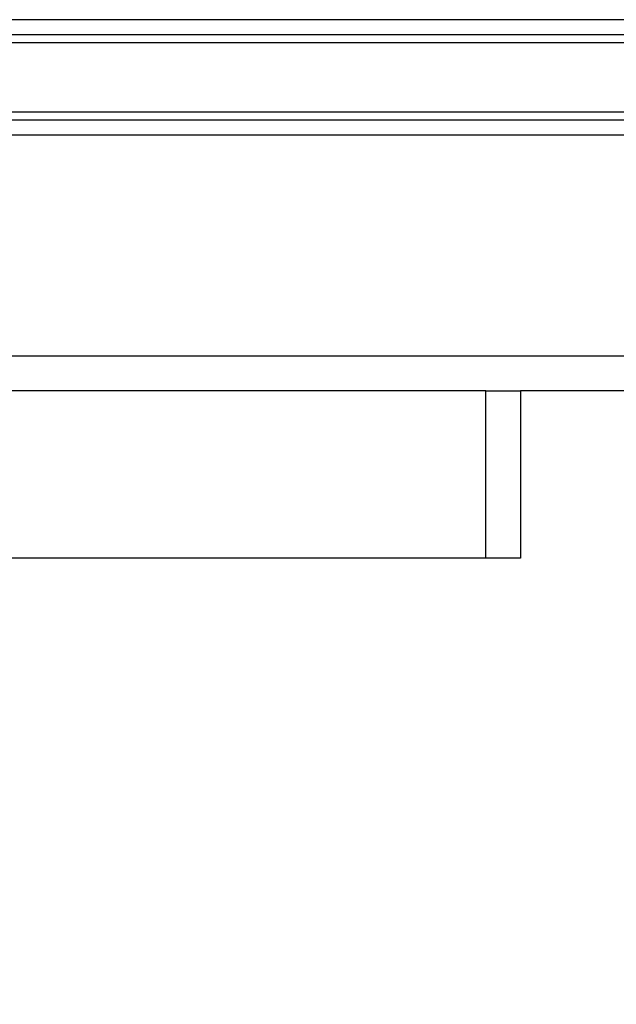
# Model space of a CAD drawing. Header units: millimetres. Extents: x 0 to 420, y 0 to 297.
# Tile 73 of 103: x 289.4 to 292.1, y 184.79 to 189.24. Entities that reach past the tile are written whole.
import ezdxf

# ---------------------------------------------------------------- set-up
doc = ezdxf.new("R2010")
doc.units = ezdxf.units.MM
doc.layers.add('QUOTE', color=174, linetype='Continuous')
doc.styles.add('SLDTEXTSTYLE3', font='TXT', dxfattribs={"width": 0.75})
doc.dimstyles.new('SLDDIMSTYLE0', dxfattribs={"dimtxt": 3, "dimasz": 3, "dimexe": 0, "dimexo": 0.0625, "dimgap": 0.75, "dimtad": 1, "dimdec": 0, "dimlfac": 15.901878, "dimrnd": 1e-09, "dimzin": 12, "dimdsep": 46, "dimtxsty": 'SLDTEXTSTYLE3', "dimsah": 1, "dimcen": 0.09, "dimadec": 0, "dimazin": 3, "dimtfac": 1, "dimtdec": 3, "dimtofl": 0, "dimtmove": 0, "dimatfit": 3, "dimfxl": 0, "dimfrac": 2, "dimtolj": 1, "dimtzin": 12, "dimarcsym": 0})

# ---------------------------------------------------------------- blocks, each defined once
blk = doc.blocks.new('_D')
at = {"layer": 'QUOTE'}
for p, q in [((285.6999, 183.4944), (285.6999, 185.963)), ((326.5756, 183.4944), (326.5756, 185.963)), ((285.6999, 183.963), (326.5756, 183.963))]:
    blk.add_line(p, q, dxfattribs=at)
for points in [[(285.6999, 183.963), (288.6999, 183.463), (288.6999, 184.463)], [(326.5756, 183.963), (323.5756, 184.463), (323.5756, 183.463)]]:
    blk.add_solid(points, dxfattribs=at)
at = {"layer": 'QUOTE', "insert": (302.8128, 187.8302), "char_height": 3, "attachment_point": 1, "style": 'SLDTEXTSTYLE3'}
blk.add_mtext('650', dxfattribs=at)

msp = doc.modelspace()

# ---------------------------------------------------------------- linework, layer by layer
at = {"color": 7, "linetype": 'Continuous', "lineweight": 25}
for p, q in [((332.54098, 189.23873), (286.0056, 189.23873)), ((329.28665, 189.17056), (289.25993, 189.17056)), ((329.28214, 189.13446), (289.26445, 189.13446)), ((329.28214, 188.82105), (289.26445, 188.82105)), ((329.28665, 188.78495), (289.25993, 188.78495)), ((332.54098, 188.71678), (286.0056, 188.71678)), ((332.54098, 187.72004), (286.0056, 187.72004)), ((291.5081, 187.56283), (286.16282, 187.56283)), ((291.5081, 186.8082), (291.5081, 187.56283)), ((291.5081, 187.56283), (291.66531, 187.56283)), ((326.88128, 187.56283), (291.66531, 187.56283)), ((291.66531, 187.56283), (291.66531, 186.8082)), ((291.5081, 186.8082), (286.16282, 186.8082)), ((291.66531, 186.8082), (291.5081, 186.8082))]:
    msp.add_line(p, q, dxfattribs=at)

# ---------------------------------------------------------------- dimensions: what is measured, and where the dimension line sits
at = {"layer": 'QUOTE'}
dim = msp.add_linear_dim(base=(326.57561, 183.96304), p1=(285.69994, 181.49436), p2=(326.57561, 181.49436), dimstyle='SLDDIMSTYLE0', dxfattribs=at)
dim.commit()
dim.dimension.update_dxf_attribs({"geometry": '_D', "text_midpoint": (306.13777, 183.96304), "dimtype": 160})

doc.saveas('drawing.dxf')
